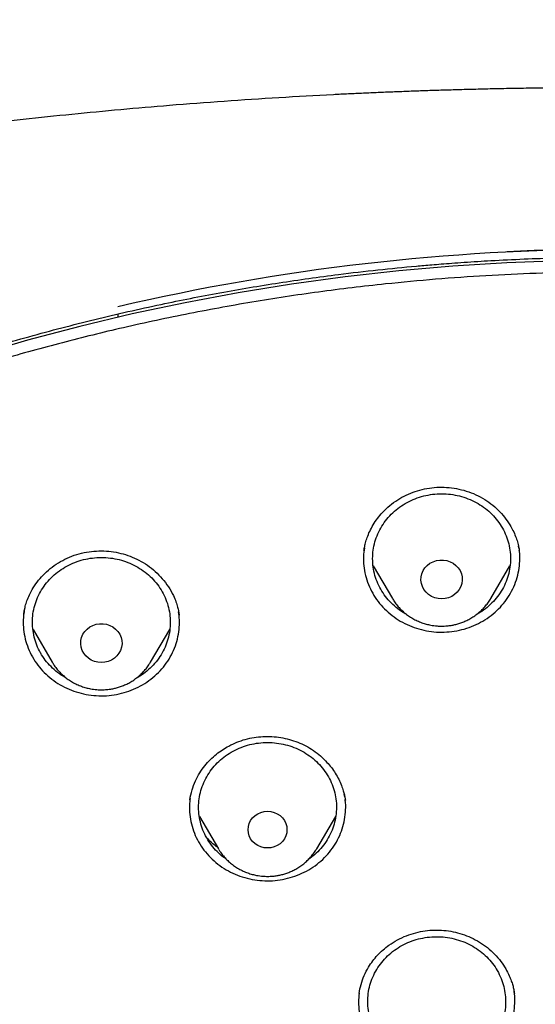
# Model space of a CAD drawing. Header units: millimetres. Extents: x 8 to 1577, y 12 to 2534.
# Tile 80 of 114: x 757 to 768, y 2165 to 2186. Entities that reach past the tile are written whole.
import ezdxf

# ---------------------------------------------------------------- set-up
doc = ezdxf.new("R2010")
doc.units = ezdxf.units.MM

msp = doc.modelspace()

# ---------------------------------------------------------------- linework, layer by layer
at = {"color": 7, "linetype": 'Continuous', "lineweight": 30}
for p, q in [((758.987, 2179.85), (758.987, 2179.785)), ((767.706, 2174.766), (767.698, 2174.816)), ((767.714, 2174.719), (767.717, 2174.7)), ((764.537, 2174.383), (764.958, 2173.67)), ((767.097, 2173.67), (767.515, 2174.379)), ((760.315, 2173.33), (760.317, 2173.31)), ((757.138, 2172.995), (757.555, 2172.286)), ((759.695, 2172.286), (760.115, 2173)), ((757.319, 2172.473), (757.31, 2172.481)), ((759.698, 2172.292), (759.695, 2172.286)), ((763.919, 2169.361), (763.91, 2169.414)), ((763.929, 2169.3), (763.932, 2169.283)), ((760.759, 2168.929), (761.171, 2168.231)), ((763.31, 2168.231), (763.723, 2168.932)), ((761.179, 2168.216), (761.171, 2168.231)), ((763.31, 2168.231), (763.307, 2168.225))]:
    msp.add_line(p, q, dxfattribs=at)
at = {"color": 7, "linetype": 'Continuous', "lineweight": 30, "flags": 128}
for points in [[(768.623, 2181.01), (767.446, 2180.966), (766.27, 2180.894), (765.097, 2180.793), (763.927, 2180.663), (762.762, 2180.504), (761.6, 2180.316), (760.445, 2180.1), (759.296, 2179.856), (758.154, 2179.583), (757.02, 2179.283), (755.895, 2178.955)], [(766.027, 2173.663), (765.951, 2173.669), (765.877, 2173.687), (765.808, 2173.716), (765.745, 2173.756), (765.69, 2173.806), (765.644, 2173.864), (765.61, 2173.928), (765.588, 2173.996), (765.578, 2174.067), (765.581, 2174.139), (765.597, 2174.209), (765.626, 2174.276), (765.666, 2174.337), (765.716, 2174.391), (765.775, 2174.436), (765.842, 2174.471), (765.914, 2174.495), (765.989, 2174.507), (766.066, 2174.507), (766.141, 2174.495), (766.213, 2174.471), (766.279, 2174.436), (766.339, 2174.391), (766.389, 2174.337), (766.429, 2174.276), (766.458, 2174.209), (766.474, 2174.139), (766.477, 2174.067), (766.467, 2173.996), (766.445, 2173.928), (766.411, 2173.864), (766.365, 2173.806), (766.31, 2173.756), (766.247, 2173.716), (766.177, 2173.687), (766.103, 2173.669), (766.027, 2173.663)], [(758.625, 2172.279), (758.549, 2172.285), (758.475, 2172.303), (758.406, 2172.333), (758.342, 2172.373), (758.287, 2172.422), (758.242, 2172.48), (758.208, 2172.544), (758.185, 2172.613), (758.176, 2172.684), (758.179, 2172.756), (758.195, 2172.826), (758.223, 2172.892), (758.263, 2172.953), (758.314, 2173.007), (758.373, 2173.052), (758.44, 2173.087), (758.512, 2173.111), (758.587, 2173.123), (758.663, 2173.123), (758.738, 2173.111), (758.81, 2173.087), (758.877, 2173.052), (758.936, 2173.007), (758.987, 2172.953), (759.027, 2172.892), (759.055, 2172.826), (759.071, 2172.756), (759.075, 2172.684), (759.065, 2172.613), (759.043, 2172.544), (759.008, 2172.48), (758.963, 2172.422), (758.908, 2172.373), (758.845, 2172.333), (758.775, 2172.303), (758.701, 2172.285), (758.625, 2172.279)], [(762.664, 2168.646), (762.658, 2168.577), (762.639, 2168.51), (762.607, 2168.447), (762.565, 2168.39), (762.513, 2168.341), (762.452, 2168.301), (762.385, 2168.272), (762.314, 2168.254), (762.24, 2168.248), (762.167, 2168.254), (762.096, 2168.272), (762.029, 2168.301), (761.968, 2168.341), (761.916, 2168.39), (761.873, 2168.447), (761.842, 2168.51), (761.823, 2168.577), (761.817, 2168.646), (761.823, 2168.715), (761.842, 2168.783), (761.873, 2168.845), (761.916, 2168.902), (761.968, 2168.951), (762.029, 2168.991), (762.096, 2169.021), (762.167, 2169.038), (762.24, 2169.045), (762.314, 2169.038), (762.385, 2169.021), (762.452, 2168.991), (762.513, 2168.951), (762.565, 2168.902), (762.607, 2168.845), (762.639, 2168.783), (762.658, 2168.715), (762.664, 2168.646)]]:
    msp.add_lwpolyline(points, dxfattribs=at)
at = {"color": 7, "linetype": 'Continuous', "lineweight": 30}
msp.add_arc((769.801, 2133.786), 47.472, 76.8326, 103.1674, dxfattribs=at)
for points, knots in [([(819.219, 2144.364), (819.226, 2144.611), (819.239, 2145.093), (819.252, 2145.796), (819.26, 2146.46), (819.264, 2147.087), (819.264, 2147.675), (819.261, 2148.225), (819.256, 2148.753), (819.249, 2149.254), (819.239, 2149.726), (819.229, 2150.153), (819.218, 2150.533), (819.207, 2150.867), (819.197, 2151.155), (819.188, 2151.398), (819.18, 2151.597), (819.174, 2151.751), (819.169, 2151.865), (819.165, 2151.961), (819.161, 2152.063), (819.155, 2152.19), (819.147, 2152.348), (819.138, 2152.534), (819.127, 2152.751), (819.114, 2152.996), (819.099, 2153.269), (819.076, 2153.663), (819.044, 2154.172), (818.998, 2154.835), (818.943, 2155.558), (818.877, 2156.342), (818.799, 2157.186), (818.707, 2158.093), (818.599, 2159.065), (818.477, 2160.062), (818.344, 2161.068), (818.201, 2162.062), (818.044, 2163.082), (817.872, 2164.122), (817.684, 2165.177), (817.492, 2166.19), (817.337, 2166.964), (817.22, 2167.51), (817.149, 2167.832), (817.082, 2168.124), (817.022, 2168.381), (816.972, 2168.589), (816.932, 2168.752), (816.901, 2168.877), (816.875, 2168.978), (816.854, 2169.062), (816.833, 2169.146), (816.806, 2169.25), (816.77, 2169.387), (816.725, 2169.559), (816.67, 2169.763), (816.585, 2170.074), (816.465, 2170.494), (816.311, 2171.007), (816.145, 2171.538), (815.964, 2172.082), (815.764, 2172.656), (815.541, 2173.258), (815.271, 2173.948), (814.954, 2174.703), (814.59, 2175.505), (814.203, 2176.297), (813.792, 2177.077), (813.36, 2177.843), (812.918, 2178.572), (812.471, 2179.266), (812.018, 2179.925), (811.564, 2180.549), (811.109, 2181.139), (810.619, 2181.742), (810.089, 2182.355), (809.518, 2182.975), (808.944, 2183.56), (808.369, 2184.11), (807.834, 2184.592), (807.341, 2185.013), (806.892, 2185.38), (806.449, 2185.727), (806.069, 2186.013), (805.76, 2186.238), (805.53, 2186.402), (805.328, 2186.543), (805.153, 2186.663), (805.001, 2186.767), (804.865, 2186.858), (804.73, 2186.947), (804.584, 2187.042), (804.416, 2187.15), (804.224, 2187.272), (803.992, 2187.417), (803.717, 2187.584), (803.396, 2187.776), (803.038, 2187.982), (802.651, 2188.198), (802.236, 2188.422), (801.793, 2188.652), (801.315, 2188.891), (800.802, 2189.137), (800.253, 2189.388), (799.566, 2189.688), (798.748, 2190.02), (797.808, 2190.371), (796.761, 2190.731), (795.604, 2191.091), (794.339, 2191.442), (793.076, 2191.754), (791.76, 2192.043), (790.393, 2192.306), (788.979, 2192.548), (787.579, 2192.771), (786.193, 2192.974), (784.683, 2193.177), (783.049, 2193.373), (781.287, 2193.557), (779.493, 2193.717), (777.664, 2193.852), (775.8, 2193.96), (773.944, 2194.038), (772.097, 2194.088), (770.313, 2194.108), (768.594, 2194.103), (766.938, 2194.075), (765.283, 2194.024), (763.616, 2193.95), (761.925, 2193.85), (760.207, 2193.724), (758.589, 2193.582), (757.075, 2193.428), (755.669, 2193.269), (754.246, 2193.089), (752.808, 2192.89), (751.355, 2192.668), (749.887, 2192.425), (748.534, 2192.181), (747.305, 2191.928), (746.211, 2191.678), (745.141, 2191.408), (744.104, 2191.12), (743.099, 2190.813), (742.146, 2190.495), (741.243, 2190.168), (740.389, 2189.834), (739.565, 2189.486), (738.773, 2189.127), (738.127, 2188.813), (737.617, 2188.553), (737.234, 2188.351), (736.86, 2188.148), (736.495, 2187.942), (736.141, 2187.737), (735.813, 2187.541), (735.52, 2187.362), (735.271, 2187.205), (735.059, 2187.069), (734.882, 2186.953), (734.749, 2186.866), (734.655, 2186.803), (734.592, 2186.76), (734.534, 2186.721), (734.466, 2186.675), (734.375, 2186.613), (734.263, 2186.536), (734.133, 2186.445), (733.968, 2186.328), (733.765, 2186.182), (733.519, 2186.002), (733.247, 2185.798), (732.95, 2185.569), (732.628, 2185.313), (732.268, 2185.018), (731.869, 2184.679), (731.432, 2184.29), (730.975, 2183.865), (730.514, 2183.414), (730.064, 2182.951), (729.609, 2182.46), (729.154, 2181.942), (728.7, 2181.398), (728.273, 2180.857), (727.842, 2180.284), (727.412, 2179.679), (726.986, 2179.044), (726.592, 2178.422), (726.228, 2177.814), (725.892, 2177.222), (725.579, 2176.641), (725.245, 2175.987), (724.889, 2175.241), (724.514, 2174.392), (724.156, 2173.511), (723.866, 2172.737), (723.637, 2172.078), (723.462, 2171.551), (723.3, 2171.037), (723.165, 2170.586), (723.054, 2170.202), (722.964, 2169.881), (722.884, 2169.586), (722.822, 2169.352), (722.777, 2169.174), (722.746, 2169.056), (722.724, 2168.966), (722.709, 2168.907), (722.698, 2168.863), (722.687, 2168.819), (722.667, 2168.74), (722.637, 2168.616), (722.594, 2168.436), (722.545, 2168.229), (722.492, 2168), (722.436, 2167.753), (722.375, 2167.476), (722.309, 2167.169), (722.24, 2166.835), (722.168, 2166.473), (722.092, 2166.088), (722.015, 2165.686), (721.872, 2164.92), (721.671, 2163.785), (721.438, 2162.325), (721.232, 2160.892), (721.052, 2159.489), (720.889, 2158.061), (720.779, 2156.942), (720.708, 2156.139), (720.668, 2155.66), (720.631, 2155.19), (720.598, 2154.741), (720.569, 2154.324), (720.544, 2153.943), (720.523, 2153.61), (720.506, 2153.322), (720.492, 2153.076), (720.48, 2152.858), (720.471, 2152.666), (720.462, 2152.502), (720.456, 2152.366), (720.45, 2152.256), (720.447, 2152.177), (720.444, 2152.122), (720.442, 2152.072), (720.439, 2152.007), (720.435, 2151.912), (720.429, 2151.781), (720.422, 2151.607), (720.413, 2151.388), (720.404, 2151.122), (720.393, 2150.811), (720.382, 2150.463), (720.372, 2150.08), (720.362, 2149.665), (720.353, 2149.209), (720.346, 2148.713), (720.34, 2148.178), (720.338, 2147.614), (720.338, 2147.023), (720.343, 2146.408), (720.351, 2145.757), (720.364, 2145.07), (720.377, 2144.6), (720.383, 2144.36)], [0, 0, 0, 0, 0.004556, 0.008877, 0.012965, 0.016819, 0.020438, 0.023824, 0.026976, 0.030174, 0.033088, 0.035719, 0.038068, 0.040133, 0.041916, 0.043421, 0.044652, 0.045608, 0.04629, 0.046771, 0.047391, 0.048185, 0.049152, 0.050315, 0.051658, 0.053181, 0.054884, 0.056745, 0.06051, 0.064374, 0.069105, 0.073977, 0.078991, 0.08486, 0.090912, 0.097147, 0.103515, 0.109742, 0.115786, 0.122673, 0.129306, 0.135685, 0.141809, 0.143969, 0.146052, 0.147914, 0.149544, 0.150941, 0.151876, 0.152667, 0.153314, 0.153818, 0.154269, 0.154924, 0.155798, 0.156891, 0.158204, 0.159705, 0.162865, 0.166276, 0.169596, 0.173123, 0.176858, 0.180801, 0.184952, 0.190483, 0.195872, 0.201119, 0.20665, 0.212011, 0.217202, 0.222222, 0.227071, 0.231748, 0.236255, 0.240591, 0.245827, 0.250904, 0.255827, 0.260598, 0.265212, 0.26877, 0.272229, 0.275589, 0.278848, 0.280738, 0.282416, 0.283883, 0.285138, 0.286197, 0.287169, 0.288054, 0.289082, 0.290272, 0.291625, 0.293141, 0.295137, 0.29736, 0.299809, 0.302484, 0.305236, 0.308193, 0.311354, 0.314719, 0.318287, 0.322047, 0.327997, 0.333901, 0.339761, 0.347543, 0.35525, 0.36288, 0.37043, 0.378938, 0.387338, 0.395638, 0.403837, 0.411936, 0.422391, 0.432732, 0.443024, 0.453998, 0.464915, 0.475777, 0.486584, 0.497336, 0.507062, 0.516743, 0.52638, 0.536112, 0.546016, 0.556092, 0.566342, 0.574517, 0.5828, 0.59119, 0.599687, 0.608291, 0.617003, 0.625825, 0.632452, 0.639074, 0.645549, 0.651873, 0.658043, 0.664062, 0.669598, 0.675, 0.68027, 0.685408, 0.690411, 0.69301, 0.695569, 0.698091, 0.700574, 0.703019, 0.705382, 0.707376, 0.709124, 0.710625, 0.711881, 0.712891, 0.713459, 0.713903, 0.714243, 0.714711, 0.715374, 0.716197, 0.71714, 0.718203, 0.719804, 0.721618, 0.723644, 0.725882, 0.728331, 0.730993, 0.734227, 0.737727, 0.741494, 0.745448, 0.749338, 0.753148, 0.757535, 0.761811, 0.765976, 0.770032, 0.774838, 0.77948, 0.783958, 0.788272, 0.792422, 0.796406, 0.800342, 0.80588, 0.811564, 0.817395, 0.823376, 0.826791, 0.830254, 0.833629, 0.836722, 0.838953, 0.84101, 0.842891, 0.844597, 0.845493, 0.846282, 0.846855, 0.847209, 0.847417, 0.847693, 0.848051, 0.848919, 0.850063, 0.851482, 0.85286, 0.854424, 0.856175, 0.858113, 0.860238, 0.862506, 0.864955, 0.86752, 0.870099, 0.879422, 0.888917, 0.897542, 0.906304, 0.915205, 0.924243, 0.927207, 0.930186, 0.933165, 0.935973, 0.93856, 0.940926, 0.94307, 0.944765, 0.946291, 0.947647, 0.948834, 0.949852, 0.9507, 0.951378, 0.951887, 0.952173, 0.952408, 0.952805, 0.953385, 0.954177, 0.955249, 0.956605, 0.958243, 0.960165, 0.962371, 0.964684, 0.967245, 0.970052, 0.973106, 0.976407, 0.979954, 0.983525, 0.987315, 0.991324, 0.995552, 1, 1, 1, 1]), ([(769.801, 2184.775), (769.595, 2184.774), (769.196, 2184.774), (768.616, 2184.769), (768.073, 2184.763), (767.567, 2184.755), (767.102, 2184.745), (766.676, 2184.735), (766.289, 2184.724), (765.938, 2184.714), (765.606, 2184.703), (765.286, 2184.691), (764.964, 2184.679), (764.645, 2184.666), (764.324, 2184.652), (764, 2184.637), (763.387, 2184.606), (762.486, 2184.556), (761.297, 2184.478), (759.795, 2184.363), (757.984, 2184.199), (755.865, 2183.968), (754.034, 2183.732), (752.488, 2183.51), (751.225, 2183.314), (749.964, 2183.104), (748.707, 2182.874), (747.464, 2182.616), (746.237, 2182.33), (745.027, 2182.013), (743.827, 2181.662), (742.808, 2181.328), (741.964, 2181.027), (741.29, 2180.771), (740.613, 2180.497), (739.927, 2180.203), (739.291, 2179.911), (738.709, 2179.628), (738.193, 2179.364), (737.776, 2179.141), (737.459, 2178.966), (737.236, 2178.84), (737.018, 2178.715), (736.808, 2178.592), (736.628, 2178.484), (736.485, 2178.397), (736.379, 2178.332), (736.293, 2178.279), (736.218, 2178.232), (736.14, 2178.183), (736.038, 2178.119), (735.908, 2178.035), (735.746, 2177.93), (735.56, 2177.808), (735.184, 2177.555), (734.642, 2177.175), (733.982, 2176.679), (733.379, 2176.196), (732.825, 2175.727), (732.294, 2175.25), (731.698, 2174.682), (731.044, 2174.013), (730.342, 2173.233), (729.675, 2172.427), (729.044, 2171.599), (728.449, 2170.75), (727.889, 2169.882), (727.364, 2168.993), (726.873, 2168.086), (726.416, 2167.161), (725.993, 2166.222), (725.603, 2165.272), (725.213, 2164.23), (724.831, 2163.095), (724.465, 2161.865), (724.139, 2160.626), (723.849, 2159.379), (723.595, 2158.126), (723.317, 2156.631), (723.025, 2154.89), (722.734, 2152.903), (722.48, 2150.864), (722.265, 2148.773), (722.093, 2146.632), (721.967, 2144.487), (721.888, 2142.341), (721.856, 2140.231), (721.867, 2138.16), (721.919, 2136.127), (722.012, 2134.095), (722.147, 2132.065), (722.324, 2130.038), (722.532, 2128.122), (722.764, 2126.318), (723.013, 2124.624), (723.292, 2122.935), (723.536, 2121.615), (723.725, 2120.658), (723.852, 2120.055), (723.991, 2119.435), (724.145, 2118.79), (724.288, 2118.228), (724.413, 2117.764), (724.511, 2117.413), (724.607, 2117.084), (724.693, 2116.795), (724.769, 2116.545), (724.837, 2116.334), (724.898, 2116.13), (724.94, 2115.996), (724.96, 2115.932)], [0, 0, 0, 0, 0.005855, 0.011353, 0.016497, 0.021285, 0.025718, 0.029728, 0.033397, 0.036724, 0.03971, 0.042835, 0.045834, 0.048859, 0.051908, 0.054982, 0.058082, 0.069333, 0.080646, 0.09196, 0.112162, 0.132364, 0.152567, 0.164689, 0.176816, 0.18895, 0.201086, 0.213213, 0.22512, 0.237023, 0.24892, 0.260816, 0.267695, 0.274573, 0.281484, 0.288617, 0.296013, 0.301599, 0.30724, 0.312708, 0.315218, 0.317686, 0.32011, 0.32249, 0.324721, 0.326148, 0.327345, 0.328312, 0.329064, 0.329912, 0.330984, 0.332537, 0.334402, 0.33658, 0.338996, 0.347527, 0.355802, 0.362985, 0.370041, 0.376994, 0.38385, 0.394142, 0.404443, 0.414732, 0.424995, 0.435224, 0.445451, 0.455687, 0.465941, 0.47622, 0.486497, 0.49676, 0.507016, 0.51988, 0.532745, 0.545612, 0.558475, 0.571324, 0.584175, 0.604388, 0.624608, 0.644827, 0.666478, 0.688122, 0.70977, 0.731418, 0.753066, 0.773566, 0.794066, 0.814566, 0.835065, 0.85556, 0.876068, 0.893301, 0.910535, 0.927768, 0.944993, 0.951054, 0.957184, 0.963574, 0.970236, 0.977171, 0.981035, 0.984698, 0.988143, 0.991371, 0.993754, 0.996, 0.998079, 1, 1, 1, 1]), ([(724.73, 2142.675), (724.737, 2142.749), (724.752, 2142.908), (724.779, 2143.164), (724.812, 2143.436), (724.846, 2143.708), (724.881, 2143.971), (724.932, 2144.339), (725.003, 2144.81), (725.123, 2145.534), (725.284, 2146.401), (725.513, 2147.475), (725.787, 2148.606), (726.115, 2149.793), (726.488, 2150.998), (726.909, 2152.219), (727.382, 2153.455), (727.894, 2154.677), (728.447, 2155.883), (729.05, 2157.098), (729.707, 2158.317), (730.42, 2159.539), (731.175, 2160.739), (731.971, 2161.915), (732.809, 2163.066), (733.669, 2164.169), (734.549, 2165.226), (735.445, 2166.236), (736.374, 2167.22), (737.336, 2168.178), (738.349, 2169.126), (739.414, 2170.062), (740.533, 2170.982), (741.682, 2171.867), (742.862, 2172.716), (744.071, 2173.529), (745.284, 2174.29), (746.498, 2175), (747.711, 2175.662), (748.945, 2176.289), (750.198, 2176.879), (751.497, 2177.445), (752.84, 2177.982), (754.226, 2178.488), (755.629, 2178.95), (757.047, 2179.369), (758.48, 2179.743), (759.866, 2180.058), (761.205, 2180.322), (762.492, 2180.538), (763.639, 2180.699), (764.635, 2180.815), (765.254, 2180.876), (765.644, 2180.911), (765.822, 2180.926), (766.025, 2180.942), (766.26, 2180.96), (766.526, 2180.979), (766.809, 2180.998), (767.004, 2181.009), (767.099, 2181.015)], [0, 0, 0, 0, 0.003927, 0.008311, 0.012996, 0.017558, 0.021977, 0.026253, 0.03607, 0.045713, 0.062854, 0.079995, 0.100402, 0.12081, 0.141218, 0.163083, 0.184949, 0.206816, 0.228689, 0.250573, 0.27377, 0.296966, 0.320163, 0.343359, 0.366545, 0.389733, 0.411598, 0.433464, 0.45533, 0.4772, 0.499103, 0.522302, 0.545493, 0.568684, 0.591875, 0.615064, 0.638253, 0.660126, 0.681999, 0.703873, 0.725747, 0.747629, 0.770833, 0.794027, 0.817221, 0.840415, 0.863608, 0.886802, 0.907213, 0.927623, 0.948034, 0.961505, 0.974652, 0.977157, 0.979853, 0.983037, 0.986713, 0.990881, 0.995543, 1, 1, 1, 1]), ([(767.099, 2181.015), (767.34, 2181.027), (767.815, 2181.052), (768.511, 2181.075), (769.17, 2181.089), (769.596, 2181.091), (769.801, 2181.091)], [0, 0, 0, 0, 0.268208, 0.527874, 0.771799, 1, 1, 1, 1]), ([(772.98, 2096.301), (773.387, 2096.331), (774.2, 2096.391), (775.417, 2096.521), (776.631, 2096.68), (777.78, 2096.861), (778.864, 2097.058), (779.882, 2097.266), (780.896, 2097.497), (781.891, 2097.746), (782.865, 2098.013), (783.82, 2098.296), (784.769, 2098.599), (785.726, 2098.928), (786.69, 2099.283), (787.673, 2099.669), (788.656, 2100.082), (789.641, 2100.522), (790.615, 2100.986), (791.579, 2101.473), (792.532, 2101.982), (793.577, 2102.573), (794.709, 2103.255), (795.92, 2104.038), (797.105, 2104.859), (798.235, 2105.697), (799.309, 2106.547), (800.26, 2107.347), (801.12, 2108.111), (801.894, 2108.833), (802.65, 2109.574), (803.388, 2110.333), (804.107, 2111.11), (804.886, 2111.993), (805.713, 2112.988), (806.581, 2114.104), (807.409, 2115.248), (808.18, 2116.39), (808.895, 2117.526), (809.51, 2118.576), (810.052, 2119.565), (810.528, 2120.487), (810.981, 2121.421), (811.41, 2122.367), (811.815, 2123.324), (812.239, 2124.399), (812.669, 2125.595), (813.094, 2126.918), (813.474, 2128.255), (813.799, 2129.573), (814.073, 2130.867), (814.283, 2132.05), (814.447, 2133.151), (814.571, 2134.169), (814.669, 2135.191), (814.741, 2136.217), (814.786, 2137.246), (814.807, 2138.393), (814.792, 2139.656), (814.727, 2141.036), (814.614, 2142.416), (814.457, 2143.76), (814.259, 2145.067), (814.041, 2146.248), (813.807, 2147.338), (813.566, 2148.337), (813.299, 2149.333), (813.005, 2150.323), (812.686, 2151.308), (812.301, 2152.396), (811.842, 2153.584), (811.295, 2154.866), (810.702, 2156.133), (810.08, 2157.352), (809.433, 2158.524), (808.812, 2159.571), (808.207, 2160.527), (807.627, 2161.395), (807.025, 2162.251), (806.399, 2163.094), (805.75, 2163.924), (805.004, 2164.832), (804.152, 2165.809), (803.184, 2166.849), (802.179, 2167.86), (801.162, 2168.817), (800.14, 2169.721), (799.184, 2170.516), (798.277, 2171.23), (797.424, 2171.869), (796.554, 2172.489), (795.666, 2173.09), (794.761, 2173.672), (793.738, 2174.296), (792.59, 2174.953), (791.31, 2175.633), (790.005, 2176.274), (788.709, 2176.862), (787.425, 2177.397), (786.243, 2177.85), (785.136, 2178.241), (784.106, 2178.579), (783.067, 2178.893), (782.017, 2179.184), (780.959, 2179.452), (779.773, 2179.722), (778.458, 2179.985), (777.011, 2180.229), (775.554, 2180.428), (774.124, 2180.579), (772.724, 2180.685), (771.449, 2180.745), (770.266, 2180.77), (769.176, 2180.768), (768.084, 2180.741), (766.991, 2180.689), (765.898, 2180.613), (764.684, 2180.499), (763.351, 2180.339), (761.899, 2180.118), (760.454, 2179.853), (759.051, 2179.551), (757.693, 2179.215), (756.469, 2178.875), (755.344, 2178.53), (754.316, 2178.19), (753.295, 2177.825), (752.282, 2177.436), (751.278, 2177.024), (750.172, 2176.539), (748.97, 2175.973), (747.678, 2175.313), (746.408, 2174.614), (745.19, 2173.892), (744.027, 2173.153), (742.992, 2172.451), (742.052, 2171.776), (741.202, 2171.135), (740.367, 2170.473), (739.548, 2169.791), (738.745, 2169.089), (737.873, 2168.288), (736.938, 2167.38), (735.951, 2166.356), (734.999, 2165.3), (734.105, 2164.241), (733.267, 2163.181), (732.512, 2162.163), (731.816, 2161.163), (731.173, 2160.183), (730.558, 2159.187), (730.002, 2158.225), (729.499, 2157.302), (729.046, 2156.419), (728.615, 2155.527), (728.211, 2154.637), (727.834, 2153.752), (727.482, 2152.87), (727.152, 2151.982), (726.838, 2151.071), (726.54, 2150.139), (726.247, 2149.133), (725.967, 2148.069), (725.706, 2146.945), (725.477, 2145.813), (725.291, 2144.732), (725.142, 2143.705), (725.025, 2142.732), (724.932, 2141.755), (724.864, 2140.79), (724.82, 2139.837), (724.8, 2138.896), (724.801, 2137.955), (724.825, 2136.998), (724.873, 2136.026), (724.947, 2135.027), (725.048, 2134.019), (725.176, 2133.002), (725.331, 2131.986), (725.512, 2130.972), (725.72, 2129.96), (725.98, 2128.84), (726.304, 2127.614), (726.705, 2126.285), (727.153, 2124.967), (727.635, 2123.692), (728.147, 2122.464), (728.648, 2121.361), (729.143, 2120.351), (729.622, 2119.43), (730.126, 2118.52), (730.654, 2117.619), (731.206, 2116.73), (731.846, 2115.753), (732.584, 2114.698), (733.431, 2113.568), (734.318, 2112.463), (735.221, 2111.411), (736.137, 2110.41), (736.999, 2109.526), (737.821, 2108.726), (738.598, 2108.007), (739.394, 2107.304), (740.209, 2106.619), (741.044, 2105.951), (741.992, 2105.229), (743.06, 2104.462), (744.257, 2103.659), (745.483, 2102.893), (746.706, 2102.181), (747.923, 2101.522), (749.087, 2100.935), (750.225, 2100.401), (751.334, 2099.914), (752.459, 2099.456), (753.54, 2099.048), (754.574, 2098.686), (755.559, 2098.365), (756.553, 2098.066), (757.54, 2097.792), (758.52, 2097.542), (759.492, 2097.316), (760.47, 2097.111), (761.469, 2096.923), (762.488, 2096.754), (763.438, 2096.617), (764.299, 2096.511), (765.072, 2096.428), (765.846, 2096.356), (766.363, 2096.32), (766.621, 2096.301)], [0, 0, 0, 0, 0.004426, 0.008853, 0.013292, 0.017731, 0.0215, 0.025269, 0.029046, 0.032823, 0.036443, 0.040063, 0.04369, 0.047318, 0.051123, 0.054931, 0.058875, 0.06282, 0.066765, 0.07073, 0.074696, 0.078662, 0.083974, 0.089285, 0.09462, 0.099955, 0.104906, 0.109861, 0.113806, 0.117751, 0.121695, 0.12566, 0.129627, 0.133592, 0.138904, 0.144216, 0.14955, 0.154885, 0.159836, 0.164791, 0.168736, 0.172681, 0.176625, 0.180591, 0.184557, 0.188522, 0.193834, 0.199146, 0.204481, 0.209815, 0.214766, 0.219722, 0.223666, 0.227611, 0.231556, 0.235521, 0.239487, 0.243453, 0.248764, 0.254076, 0.259411, 0.264746, 0.269696, 0.274652, 0.278596, 0.282541, 0.286486, 0.290451, 0.294417, 0.298383, 0.303695, 0.309007, 0.314341, 0.319676, 0.324627, 0.329582, 0.333527, 0.337472, 0.341416, 0.345382, 0.349348, 0.353313, 0.358625, 0.363937, 0.369271, 0.374606, 0.379557, 0.384512, 0.388457, 0.392402, 0.396346, 0.400312, 0.404278, 0.408243, 0.413555, 0.418867, 0.424202, 0.429536, 0.434487, 0.439443, 0.443387, 0.447332, 0.451277, 0.455242, 0.459208, 0.463174, 0.468486, 0.473797, 0.479132, 0.484467, 0.489418, 0.494373, 0.498317, 0.502262, 0.506207, 0.510172, 0.514138, 0.518104, 0.523416, 0.528728, 0.534062, 0.539397, 0.544348, 0.549303, 0.553248, 0.557193, 0.561137, 0.565103, 0.569069, 0.573034, 0.578346, 0.583658, 0.588993, 0.594327, 0.599278, 0.604234, 0.608178, 0.612123, 0.616067, 0.620033, 0.623999, 0.627964, 0.633276, 0.638588, 0.643923, 0.649258, 0.654208, 0.659164, 0.66359, 0.668016, 0.672456, 0.676895, 0.680664, 0.684433, 0.68821, 0.691986, 0.695607, 0.699227, 0.702854, 0.706482, 0.710287, 0.714095, 0.718521, 0.722947, 0.727387, 0.731826, 0.735595, 0.739364, 0.74314, 0.746917, 0.750537, 0.754158, 0.757785, 0.761412, 0.765218, 0.769026, 0.77297, 0.776915, 0.780859, 0.784825, 0.788791, 0.792756, 0.798068, 0.80338, 0.808715, 0.814049, 0.819, 0.823956, 0.8279, 0.831845, 0.83579, 0.839755, 0.843721, 0.847687, 0.852999, 0.85831, 0.863645, 0.86898, 0.873931, 0.878886, 0.882831, 0.886776, 0.89072, 0.894685, 0.898652, 0.902617, 0.907929, 0.913241, 0.918575, 0.92391, 0.928861, 0.933816, 0.938243, 0.942669, 0.947108, 0.951548, 0.955316, 0.959085, 0.962862, 0.966639, 0.970259, 0.973879, 0.977507, 0.981134, 0.98494, 0.988747, 0.991559, 0.99437, 0.997185, 1, 1, 1, 1]), ([(764.336, 2174.704), (764.341, 2174.73), (764.35, 2174.785), (764.372, 2174.884), (764.408, 2175.001), (764.463, 2175.135), (764.539, 2175.276), (764.631, 2175.414), (764.738, 2175.54), (764.868, 2175.667), (765.025, 2175.789), (765.209, 2175.898), (765.403, 2175.983), (765.605, 2176.045), (765.815, 2176.082), (766.03, 2176.094), (766.246, 2176.08), (766.461, 2176.04), (766.671, 2175.974), (766.872, 2175.882), (767.058, 2175.767), (767.225, 2175.631), (767.367, 2175.481), (767.487, 2175.319), (767.575, 2175.165), (767.638, 2175.024), (767.678, 2174.903), (767.704, 2174.798), (767.714, 2174.737), (767.718, 2174.71)], [0, 0, 0, 0, 0.018453, 0.041086, 0.068048, 0.099439, 0.134504, 0.169676, 0.204543, 0.238897, 0.283898, 0.328086, 0.371523, 0.414426, 0.457745, 0.501573, 0.545714, 0.590239, 0.635205, 0.680669, 0.726231, 0.770859, 0.814215, 0.856337, 0.89726, 0.927093, 0.954767, 0.979932, 1, 1, 1, 1]), ([(765.271, 2173.322), (765.259, 2173.328), (765.189, 2173.362), (765.074, 2173.445), (764.929, 2173.57), (764.805, 2173.714), (764.701, 2173.87), (764.62, 2174.039), (764.562, 2174.216), (764.53, 2174.398), (764.524, 2174.583), (764.543, 2174.767), (764.588, 2174.947), (764.657, 2175.12), (764.75, 2175.283), (764.865, 2175.434), (764.999, 2175.569), (765.151, 2175.686), (765.318, 2175.784), (765.498, 2175.86), (765.686, 2175.914), (765.88, 2175.944), (766.077, 2175.95), (766.272, 2175.932), (766.464, 2175.89), (766.648, 2175.824), (766.822, 2175.737), (766.982, 2175.63), (767.125, 2175.503), (767.25, 2175.36), (767.354, 2175.203), (767.435, 2175.035), (767.492, 2174.858), (767.524, 2174.675), (767.531, 2174.491), (767.512, 2174.307), (767.467, 2174.127), (767.398, 2173.953), (767.305, 2173.79), (767.19, 2173.64), (767.055, 2173.506), (766.923, 2173.4), (766.831, 2173.349), (766.795, 2173.329)], [0, 0, 0, 0, 0.005203, 0.0303, 0.055397, 0.080495, 0.105592, 0.13069, 0.155787, 0.180885, 0.205982, 0.23108, 0.256177, 0.281275, 0.306372, 0.331469, 0.356567, 0.381664, 0.406762, 0.431859, 0.456957, 0.482054, 0.507152, 0.532249, 0.557346, 0.582444, 0.607541, 0.632639, 0.657736, 0.682834, 0.707931, 0.733029, 0.758126, 0.783224, 0.808321, 0.833418, 0.858516, 0.883613, 0.908711, 0.933808, 0.958906, 0.984003, 1, 1, 1, 1]), ([(756.936, 2173.332), (756.941, 2173.362), (756.952, 2173.426), (756.977, 2173.534), (757.017, 2173.654), (757.08, 2173.796), (757.168, 2173.95), (757.289, 2174.109), (757.432, 2174.257), (757.598, 2174.39), (757.783, 2174.504), (757.983, 2174.595), (758.194, 2174.66), (758.409, 2174.697), (758.626, 2174.709), (758.84, 2174.695), (759.049, 2174.656), (759.252, 2174.594), (759.447, 2174.507), (759.632, 2174.395), (759.803, 2174.26), (759.956, 2174.103), (760.088, 2173.927), (760.185, 2173.756), (760.247, 2173.606), (760.283, 2173.49), (760.305, 2173.394), (760.313, 2173.34), (760.317, 2173.316)], [0, 0, 0, 0, 0.022536, 0.047525, 0.075187, 0.10517, 0.14634, 0.188466, 0.231598, 0.275801, 0.321097, 0.366523, 0.411657, 0.456271, 0.500363, 0.543999, 0.58723, 0.630237, 0.673999, 0.718517, 0.763615, 0.809338, 0.855698, 0.902283, 0.933441, 0.960047, 0.982188, 1, 1, 1, 1]), ([(764.347, 2174.767), (764.339, 2174.708), (764.322, 2174.579), (764.331, 2174.38), (764.367, 2174.173), (764.432, 2173.973), (764.524, 2173.782), (764.642, 2173.604), (764.783, 2173.442), (764.946, 2173.298), (765.127, 2173.176), (765.324, 2173.078), (765.533, 2173.004), (765.75, 2172.957), (765.972, 2172.934), (766.12, 2172.943), (766.194, 2172.947)], [0, 0, 0, 0, 0.06164, 0.1338216, 0.2060031, 0.2781846, 0.3503662, 0.4225477, 0.4947292, 0.5669108, 0.6390923, 0.7112739, 0.7834554, 0.8556369, 0.9278185, 1, 1, 1, 1]), ([(766.194, 2172.947), (766.268, 2172.957), (766.415, 2172.975), (766.628, 2173.038), (766.831, 2173.124), (767.02, 2173.235), (767.193, 2173.368), (767.345, 2173.521), (767.475, 2173.691), (767.58, 2173.876), (767.659, 2174.072), (767.71, 2174.276), (767.73, 2174.484), (767.731, 2174.632), (767.717, 2174.708), (767.715, 2174.715)], [0, 0, 0, 0, 0.0826034, 0.1652068, 0.2478102, 0.3304137, 0.4130171, 0.4956205, 0.5782239, 0.6608273, 0.7434307, 0.8260341, 0.9086375, 0.991241, 1, 1, 1, 1]), ([(757.865, 2171.941), (757.827, 2171.962), (757.732, 2172.015), (757.597, 2172.122), (757.462, 2172.256), (757.348, 2172.407), (757.255, 2172.57), (757.186, 2172.743), (757.141, 2172.923), (757.122, 2173.107), (757.128, 2173.292), (757.16, 2173.474), (757.217, 2173.651), (757.298, 2173.82), (757.402, 2173.977), (757.527, 2174.12), (757.671, 2174.246), (757.831, 2174.354), (758.004, 2174.441), (758.188, 2174.506), (758.38, 2174.548), (758.576, 2174.566), (758.773, 2174.56), (758.967, 2174.53), (759.155, 2174.476), (759.334, 2174.4), (759.501, 2174.302), (759.653, 2174.185), (759.788, 2174.05), (759.903, 2173.9), (759.995, 2173.737), (760.065, 2173.564), (760.109, 2173.384), (760.129, 2173.199), (760.122, 2173.015), (760.09, 2172.832), (760.033, 2172.655), (759.952, 2172.487), (759.848, 2172.33), (759.723, 2172.187), (759.579, 2172.062), (759.465, 2171.979), (759.397, 2171.946), (759.386, 2171.941)], [0, 0, 0, 0, 0.01717, 0.042255, 0.06734, 0.092425, 0.11751, 0.142595, 0.16768, 0.192765, 0.217851, 0.242936, 0.268021, 0.293106, 0.318191, 0.343276, 0.368361, 0.393446, 0.418531, 0.443616, 0.468701, 0.493786, 0.518871, 0.543956, 0.569041, 0.594126, 0.619211, 0.644297, 0.669382, 0.694467, 0.719552, 0.744637, 0.769722, 0.794807, 0.819892, 0.844977, 0.870062, 0.895147, 0.920232, 0.945317, 0.970402, 0.995487, 1, 1, 1, 1]), ([(764.958, 2173.671), (764.972, 2173.647), (765.005, 2173.592), (765.067, 2173.512), (765.14, 2173.432), (765.221, 2173.358), (765.307, 2173.292), (765.4, 2173.234), (765.496, 2173.185), (765.594, 2173.144), (765.693, 2173.113), (765.781, 2173.093), (765.86, 2173.08), (765.939, 2173.072), (765.995, 2173.071), (766.027, 2173.07)], [0, 0, 0, 0, 0.066203, 0.151399, 0.236623, 0.321821, 0.406897, 0.491694, 0.575921, 0.658985, 0.739419, 0.815908, 0.86989, 0.924969, 1, 1, 1, 1]), ([(766.027, 2173.07), (766.067, 2173.071), (766.123, 2173.072), (766.206, 2173.082), (766.277, 2173.094), (766.361, 2173.113), (766.447, 2173.14), (766.535, 2173.174), (766.624, 2173.217), (766.711, 2173.268), (766.795, 2173.327), (766.874, 2173.394), (766.949, 2173.468), (767.017, 2173.55), (767.068, 2173.619), (767.092, 2173.663), (767.099, 2173.676)], [0, 0, 0, 0, 0.092058, 0.129939, 0.192782, 0.258215, 0.328549, 0.402096, 0.478172, 0.556232, 0.635893, 0.716872, 0.798965, 0.882022, 0.965936, 1, 1, 1, 1]), ([(756.956, 2173.439), (756.947, 2173.396), (756.925, 2173.284), (756.922, 2173.101), (756.943, 2172.892), (756.994, 2172.688), (757.072, 2172.492), (757.177, 2172.307), (757.307, 2172.137), (757.46, 2171.984), (757.632, 2171.851), (757.821, 2171.74), (758.025, 2171.654), (758.238, 2171.593), (758.458, 2171.559), (758.681, 2171.552), (758.903, 2171.571), (759.047, 2171.607), (759.119, 2171.625)], [0, 0, 0, 0, 0.039996, 0.103997, 0.167997, 0.231997, 0.295997, 0.359998, 0.423998, 0.487998, 0.551998, 0.615999, 0.679999, 0.743999, 0.807999, 0.872, 0.936, 1, 1, 1, 1]), ([(759.119, 2171.625), (759.189, 2171.647), (759.329, 2171.693), (759.525, 2171.793), (759.707, 2171.915), (759.869, 2172.058), (760.011, 2172.22), (760.129, 2172.398), (760.221, 2172.589), (760.286, 2172.789), (760.321, 2172.996), (760.33, 2173.196), (760.313, 2173.324), (760.306, 2173.383)], [0, 0, 0, 0, 0.092132, 0.184265, 0.276397, 0.368529, 0.460661, 0.552794, 0.644926, 0.737058, 0.829191, 0.921323, 1, 1, 1, 1]), ([(757.556, 2172.287), (757.57, 2172.263), (757.603, 2172.208), (757.665, 2172.129), (757.738, 2172.048), (757.818, 2171.975), (757.905, 2171.909), (757.997, 2171.851), (758.093, 2171.801), (758.192, 2171.761), (758.29, 2171.73), (758.379, 2171.709), (758.458, 2171.697), (758.537, 2171.688), (758.593, 2171.687), (758.625, 2171.686)], [0, 0, 0, 0, 0.0652552, 0.1505373, 0.2358482, 0.3211321, 0.406295, 0.4911776, 0.5754902, 0.658639, 0.7391542, 0.815721, 0.8697575, 0.9248927, 1, 1, 1, 1]), ([(758.625, 2171.686), (758.665, 2171.687), (758.721, 2171.689), (758.804, 2171.698), (758.875, 2171.71), (758.958, 2171.73), (759.045, 2171.756), (759.133, 2171.791), (759.222, 2171.833), (759.308, 2171.884), (759.392, 2171.943), (759.472, 2172.01), (759.547, 2172.084), (759.615, 2172.166), (759.666, 2172.236), (759.69, 2172.28), (759.697, 2172.293)], [0, 0, 0, 0, 0.091991, 0.129845, 0.192643, 0.258029, 0.328312, 0.401806, 0.477827, 0.555831, 0.635434, 0.716355, 0.798389, 0.881386, 0.965239, 1, 1, 1, 1]), ([(760.55, 2169.296), (760.564, 2169.368), (760.591, 2169.507), (760.666, 2169.703), (760.76, 2169.88), (760.872, 2170.036), (760.995, 2170.172), (761.125, 2170.288), (761.258, 2170.385), (761.406, 2170.473), (761.572, 2170.55), (761.756, 2170.613), (761.947, 2170.654), (762.141, 2170.674), (762.336, 2170.673), (762.528, 2170.652), (762.717, 2170.611), (762.9, 2170.55), (763.075, 2170.47), (763.242, 2170.369), (763.396, 2170.25), (763.526, 2170.123), (763.631, 2169.997), (763.717, 2169.874), (763.79, 2169.745), (763.848, 2169.617), (763.889, 2169.501), (763.913, 2169.408), (763.927, 2169.336), (763.932, 2169.301), (763.934, 2169.286)], [0, 0, 0, 0, 0.047625, 0.093026, 0.136194, 0.177155, 0.215947, 0.252602, 0.28712, 0.319495, 0.359734, 0.399519, 0.4394, 0.479108, 0.518656, 0.558079, 0.597392, 0.636609, 0.676077, 0.716086, 0.756664, 0.797816, 0.82905, 0.860569, 0.892353, 0.923517, 0.950054, 0.971537, 0.988101, 1, 1, 1, 1]), ([(761.344, 2168.005), (761.325, 2168.018), (761.252, 2168.066), (761.142, 2168.168), (761.016, 2168.31), (760.913, 2168.467), (760.832, 2168.636), (760.775, 2168.813), (760.743, 2168.995), (760.737, 2169.18), (760.757, 2169.364), (760.802, 2169.544), (760.871, 2169.717), (760.964, 2169.88), (761.079, 2170.03), (761.214, 2170.165), (761.366, 2170.282), (761.533, 2170.38), (761.713, 2170.456), (761.901, 2170.509), (762.095, 2170.539), (762.292, 2170.545), (762.488, 2170.526), (762.679, 2170.484), (762.863, 2170.419), (763.037, 2170.331), (763.196, 2170.223), (763.34, 2170.097), (763.464, 2169.954), (763.568, 2169.797), (763.649, 2169.628), (763.706, 2169.451), (763.738, 2169.269), (763.744, 2169.084), (763.724, 2168.9), (763.679, 2168.72), (763.61, 2168.547), (763.517, 2168.384), (763.402, 2168.234), (763.273, 2168.102), (763.174, 2168.031), (763.128, 2167.997)], [0, 0, 0, 0, 0.009323, 0.035464, 0.061605, 0.087746, 0.113887, 0.140028, 0.166169, 0.192311, 0.218452, 0.244593, 0.270734, 0.296875, 0.323016, 0.349157, 0.375299, 0.40144, 0.427581, 0.453722, 0.479863, 0.506004, 0.532145, 0.558286, 0.584428, 0.610569, 0.63671, 0.662851, 0.688992, 0.715133, 0.741274, 0.767416, 0.793557, 0.819698, 0.845839, 0.87198, 0.898121, 0.924262, 0.950404, 0.976545, 1, 1, 1, 1]), ([(760.556, 2169.322), (760.55, 2169.277), (760.535, 2169.163), (760.544, 2168.977), (760.579, 2168.77), (760.644, 2168.57), (760.736, 2168.379), (760.853, 2168.201), (760.994, 2168.039), (761.157, 2167.895), (761.338, 2167.773), (761.535, 2167.674), (761.743, 2167.6), (761.96, 2167.552), (762.182, 2167.531), (762.405, 2167.536), (762.551, 2167.563), (762.624, 2167.576)], [0, 0, 0, 0, 0.0444626, 0.1127153, 0.1809679, 0.2492206, 0.3174733, 0.3857259, 0.4539786, 0.5222313, 0.590484, 0.6587366, 0.7269893, 0.795242, 0.8634947, 0.9317473, 1, 1, 1, 1]), ([(762.624, 2167.576), (762.696, 2167.594), (762.839, 2167.631), (763.042, 2167.718), (763.232, 2167.828), (763.404, 2167.961), (763.557, 2168.114), (763.687, 2168.284), (763.792, 2168.469), (763.871, 2168.665), (763.923, 2168.869), (763.942, 2169.077), (763.944, 2169.222), (763.931, 2169.295), (763.93, 2169.299)], [0, 0, 0, 0, 0.090395, 0.18079, 0.271185, 0.36158, 0.451976, 0.542371, 0.632766, 0.723161, 0.813556, 0.903951, 0.994346, 1, 1, 1, 1]), ([(761.15, 2168.266), (761.117, 2168.289), (761.033, 2168.349), (760.963, 2168.42), (760.921, 2168.462)], [0, 0, 0, 0, 0.393878, 1, 1, 1, 1]), ([(761.181, 2168.216), (761.192, 2168.198), (761.222, 2168.148), (761.28, 2168.073), (761.353, 2167.993), (761.434, 2167.919), (761.52, 2167.853), (761.613, 2167.795), (761.709, 2167.746), (761.807, 2167.705), (761.906, 2167.674), (761.994, 2167.654), (762.073, 2167.641), (762.152, 2167.633), (762.208, 2167.632), (762.24, 2167.631)], [0, 0, 0, 0, 0.052238, 0.138708, 0.225207, 0.311678, 0.398027, 0.484092, 0.569579, 0.653885, 0.735522, 0.813155, 0.867944, 0.923847, 1, 1, 1, 1]), ([(762.24, 2167.631), (762.28, 2167.632), (762.336, 2167.633), (762.419, 2167.643), (762.49, 2167.655), (762.574, 2167.674), (762.66, 2167.701), (762.749, 2167.735), (762.837, 2167.778), (762.924, 2167.829), (763.008, 2167.888), (763.087, 2167.955), (763.162, 2168.029), (763.23, 2168.111), (763.278, 2168.177), (763.301, 2168.217), (763.306, 2168.226)], [0, 0, 0, 0, 0.092977, 0.131237, 0.194706, 0.260793, 0.331829, 0.40611, 0.482946, 0.561786, 0.642241, 0.72403, 0.806942, 0.890828, 0.97558, 1, 1, 1, 1]), ([(764.231, 2165.086), (764.244, 2165.152), (764.269, 2165.284), (764.34, 2165.477), (764.428, 2165.648), (764.528, 2165.795), (764.633, 2165.92), (764.751, 2166.035), (764.895, 2166.148), (765.064, 2166.254), (765.259, 2166.345), (765.462, 2166.411), (765.668, 2166.453), (765.874, 2166.469), (766.078, 2166.461), (766.279, 2166.432), (766.477, 2166.38), (766.669, 2166.305), (766.854, 2166.207), (767.027, 2166.086), (767.183, 2165.944), (767.316, 2165.788), (767.421, 2165.629), (767.494, 2165.487), (767.542, 2165.368), (767.576, 2165.267), (767.599, 2165.168), (767.607, 2165.112), (767.612, 2165.083)], [0, 0, 0, 0, 0.0445736, 0.0895536, 0.1349142, 0.1691896, 0.2036843, 0.2383192, 0.2725921, 0.3176108, 0.3618819, 0.4054262, 0.4482951, 0.4903475, 0.5314033, 0.5724996, 0.6141883, 0.656479, 0.6993909, 0.7429747, 0.7872703, 0.8314607, 0.8718918, 0.9080984, 0.9324741, 0.9544658, 0.9759463, 1, 1, 1, 1]), ([(765.029, 2163.778), (765.024, 2163.781), (764.964, 2163.818), (764.864, 2163.907), (764.732, 2164.044), (764.622, 2164.197), (764.534, 2164.362), (764.47, 2164.537), (764.43, 2164.718), (764.416, 2164.903), (764.428, 2165.087), (764.465, 2165.269), (764.527, 2165.444), (764.613, 2165.611), (764.722, 2165.765), (764.851, 2165.905), (764.998, 2166.027), (765.161, 2166.131), (765.337, 2166.214), (765.523, 2166.274), (765.715, 2166.311), (765.912, 2166.324), (766.108, 2166.313), (766.301, 2166.278), (766.488, 2166.22), (766.665, 2166.139), (766.829, 2166.037), (766.978, 2165.916), (767.109, 2165.778), (767.219, 2165.625), (767.307, 2165.459), (767.371, 2165.284), (767.411, 2165.103), (767.425, 2164.919), (767.413, 2164.734), (767.376, 2164.553), (767.313, 2164.377), (767.227, 2164.211), (767.119, 2164.056), (766.989, 2163.918), (766.885, 2163.825), (766.821, 2163.785), (766.811, 2163.779)], [0, 0, 0, 0, 0.0024575, 0.0285838, 0.05471, 0.0808362, 0.1069625, 0.1330887, 0.1592149, 0.1853412, 0.2114674, 0.2375936, 0.2637199, 0.2898461, 0.3159723, 0.3420986, 0.3682248, 0.394351, 0.4204773, 0.4466035, 0.4727297, 0.498856, 0.5249822, 0.5511085, 0.5772347, 0.6033609, 0.6294872, 0.6556134, 0.6817396, 0.7078659, 0.7339921, 0.7601183, 0.7862446, 0.8123708, 0.838497, 0.8646233, 0.8907495, 0.9168757, 0.943002, 0.9691282, 0.9952544, 1, 1, 1, 1]), ([(764.232, 2165.091), (764.227, 2165.028), (764.214, 2164.896), (764.232, 2164.693), (764.276, 2164.487), (764.349, 2164.289), (764.449, 2164.102), (764.574, 2163.928), (764.722, 2163.772), (764.89, 2163.634), (765.076, 2163.519), (765.277, 2163.427), (765.488, 2163.361), (765.707, 2163.322), (765.93, 2163.308), (766.078, 2163.321), (766.152, 2163.328)], [0, 0, 0, 0, 0.065376, 0.13727, 0.209164, 0.281058, 0.352952, 0.424847, 0.496741, 0.568635, 0.640529, 0.712423, 0.784317, 0.856212, 0.928106, 1, 1, 1, 1]), ([(766.152, 2163.328), (766.225, 2163.34), (766.371, 2163.365), (766.582, 2163.435), (766.781, 2163.528), (766.966, 2163.645), (767.133, 2163.784), (767.279, 2163.943), (767.402, 2164.118), (767.499, 2164.306), (767.569, 2164.505), (767.612, 2164.711), (767.623, 2164.92), (767.619, 2165.064), (767.603, 2165.137), (767.602, 2165.141)], [0, 0, 0, 0, 0.0829168, 0.1658336, 0.2487504, 0.3316671, 0.4145839, 0.4975007, 0.5804175, 0.6633343, 0.7462511, 0.8291678, 0.9120846, 0.9950014, 1, 1, 1, 1])]:
    msp.add_open_spline(points, degree=3, knots=knots, dxfattribs=at)
msp.add_open_spline([(772.151, 2181.208), (771.76, 2181.224), (770.977, 2181.258), (769.801, 2181.27), (768.625, 2181.258), (767.843, 2181.224), (767.451, 2181.208)], degree=3, dxfattribs=at)

doc.saveas('drawing.dxf')
